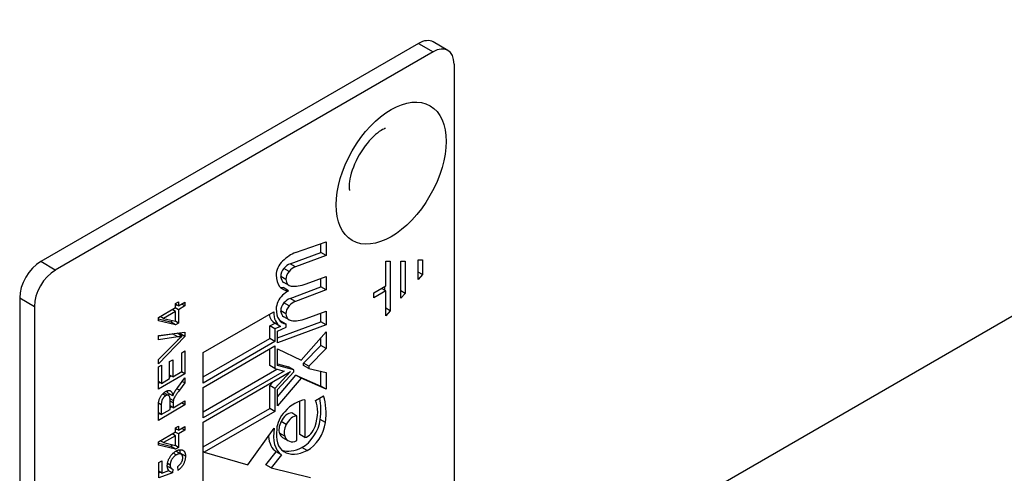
# Model space of a CAD drawing. Header units: inches. Extents: x 11 to 197, y 14 to 125.
# Tile 61 of 82: x 170.16 to 172.77, y 67.44 to 68.64. Entities that reach past the tile are written whole.
import ezdxf

# ---------------------------------------------------------------- set-up
doc = ezdxf.new("R2010")
doc.units = ezdxf.units.IN
doc.header["$MEASUREMENT"] = 0
doc.layers.add('Visible Edges(ANSI)', color=7, linetype='Continuous', lineweight=25)
doc.layers.add('Visible Tangent Edges(ANSI)', color=7, linetype='Continuous', lineweight=25)

msp = doc.modelspace()

# ---------------------------------------------------------------- linework, layer by layer
at = {"layer": 'Visible Edges(ANSI)'}
for p, q in [((175.8614, 69.6258), (171.3186, 67.003)), ((171.2176, 68.5777), (170.2154, 67.9991)), ((171.2959, 68.5592), (171.257, 68.5816)), ((171.2565, 68.5553), (170.2543, 67.9767)), ((171.3122, 68.5231), (171.3122, 67.0246)), ((170.8917, 68.0229), (170.9725, 68.0514)), ((170.9585, 68.0235), (170.9585, 68.0465)), ((170.9725, 68.0514), (170.9725, 68.0155)), ((170.8772, 67.9931), (170.9585, 68.0235)), ((170.9725, 68.0155), (170.8911, 67.9851)), ((170.9725, 68.0155), (170.9585, 68.0235)), ((171.2173, 67.9516), (171.2173, 68.0043)), ((171.2173, 68.0043), (171.2287, 68.0043)), ((171.2287, 68.0043), (171.2287, 67.9648)), ((171.1311, 67.9348), (171.1311, 68.0007)), ((171.1311, 68.0007), (171.1425, 68.0007)), ((171.1425, 68.0007), (171.1425, 67.8689)), ((171.1711, 67.9019), (171.1711, 68.0007)), ((171.1711, 68.0007), (171.1825, 68.0007)), ((171.1825, 68.0007), (171.1825, 67.915)), ((170.9194, 67.9402), (170.9725, 67.96)), ((170.9585, 67.9321), (170.9585, 67.9548)), ((170.9725, 67.96), (170.9725, 67.9241)), ((171.2287, 67.9648), (171.2173, 67.9714)), ((171.2287, 67.9648), (171.2173, 67.9516)), ((170.8728, 67.922), (170.8588, 67.9301)), ((170.8746, 67.936), (170.8607, 67.944)), ((170.8772, 67.9017), (170.9585, 67.9321)), ((170.9725, 67.9241), (170.8911, 67.8937)), ((170.9725, 67.9241), (170.9585, 67.9321)), ((171.0997, 67.9167), (171.1311, 67.9348)), ((171.1311, 67.9216), (171.1197, 67.9282)), ((171.1286, 67.9231), (171.1286, 67.9333)), ((170.1597, 67.9027), (170.1597, 66.4042)), ((171.1311, 67.9216), (171.0997, 67.9035)), ((171.0997, 67.9035), (171.0997, 67.9167)), ((171.1311, 67.8557), (171.1311, 67.9216)), ((171.1825, 67.915), (171.1711, 67.9216)), ((171.1825, 67.915), (171.1711, 67.9019)), ((170.1986, 67.8802), (170.1986, 66.3817)), ((170.5276, 67.8507), (170.5734, 67.8772)), ((170.5734, 67.8671), (170.5647, 67.8721)), ((170.5675, 67.8706), (170.5675, 67.8737)), ((170.5814, 67.8717), (170.5727, 67.8768)), ((170.5734, 67.8882), (170.5814, 67.8928)), ((170.5734, 67.8772), (170.5734, 67.8882)), ((170.5814, 67.8818), (170.5734, 67.8864)), ((170.5734, 67.8832), (170.5762, 67.8848)), ((170.5814, 67.8928), (170.5814, 67.8818)), ((170.5814, 67.8818), (170.5983, 67.8915)), ((170.5983, 67.8815), (170.5814, 67.8717)), ((170.5814, 67.8717), (170.5814, 67.8363)), ((170.5983, 67.8815), (170.5896, 67.8865)), ((170.5983, 67.8915), (170.5983, 67.8815)), ((171.1425, 67.8689), (171.1311, 67.8755)), ((170.5276, 67.8425), (170.5276, 67.8507)), ((170.5276, 67.8473), (170.5595, 67.8398)), ((170.5415, 67.8487), (170.5328, 67.8537)), ((170.5734, 67.8671), (170.5415, 67.8487)), ((170.5415, 67.8487), (170.5734, 67.8416)), ((170.5734, 67.8416), (170.5734, 67.8671)), ((170.6465, 67.7579), (170.8339, 67.8661)), ((170.8746, 67.8445), (170.8607, 67.8526)), ((170.9194, 67.8479), (170.9725, 67.8677)), ((170.9585, 67.8398), (170.9585, 67.8625)), ((170.9725, 67.8677), (170.9725, 67.8318)), ((171.1425, 67.8689), (171.1311, 67.8557)), ((170.5734, 67.8317), (170.5276, 67.8425)), ((170.5595, 67.8398), (170.5656, 67.8433)), ((170.5734, 67.8317), (170.5595, 67.8398)), ((170.5814, 67.8363), (170.5717, 67.842)), ((170.5814, 67.8363), (170.5734, 67.8317)), ((170.8231, 67.8286), (170.8376, 67.8355)), ((170.8231, 67.7951), (170.8231, 67.8286)), ((170.8371, 67.8206), (170.8231, 67.8286)), ((170.8504, 67.8281), (170.8365, 67.8361)), ((170.8515, 67.8275), (170.8371, 67.8206)), ((170.8371, 67.8206), (170.8371, 67.7871)), ((170.8438, 67.797), (170.9585, 67.8398)), ((170.9725, 67.8318), (170.8438, 67.7837)), ((170.8438, 67.8147), (170.8664, 67.8254)), ((170.8664, 67.8333), (170.8525, 67.8414)), ((170.8664, 67.8254), (170.8664, 67.8333)), ((170.9725, 67.8318), (170.9585, 67.8398)), ((170.5276, 67.8029), (170.5983, 67.8117)), ((170.5276, 67.802), (170.565, 67.8075)), ((170.5276, 67.7919), (170.5276, 67.8029)), ((170.5983, 67.8006), (170.5276, 67.7282)), ((170.579, 67.7995), (170.5276, 67.7919)), ((170.5905, 67.8018), (170.5777, 67.8092)), ((170.5823, 67.8065), (170.5844, 67.8086)), ((170.5844, 67.8086), (170.5844, 67.81)), ((170.5983, 67.8006), (170.5844, 67.8086)), ((170.5983, 67.8117), (170.5983, 67.8006)), ((170.6465, 67.6932), (170.8231, 67.7951)), ((170.8371, 67.7871), (170.8231, 67.7951)), ((170.8438, 67.7837), (170.8438, 67.8147)), ((170.9063, 67.7381), (170.9725, 67.813)), ((170.9585, 67.777), (170.9585, 67.7973)), ((170.9725, 67.813), (170.9725, 67.7689)), ((170.5276, 67.7399), (170.579, 67.7908)), ((170.8371, 67.7871), (170.6465, 67.6771)), ((170.6465, 67.6657), (170.8371, 67.7757)), ((170.8231, 67.7233), (170.8231, 67.7676)), ((170.8371, 67.7757), (170.8371, 67.7153)), ((170.8438, 67.7236), (170.8438, 67.7681)), ((170.8438, 67.7681), (170.9063, 67.7381)), ((170.9126, 67.73), (170.9585, 67.777)), ((170.9725, 67.7689), (170.9265, 67.722)), ((170.9725, 67.7689), (170.9585, 67.777)), ((170.59, 67.7576), (170.5983, 67.7625)), ((170.59, 67.7075), (170.59, 67.7576)), ((170.5983, 67.7625), (170.5983, 67.7015)), ((170.6465, 67.6771), (170.6465, 67.7579)), ((170.5276, 67.7282), (170.5276, 67.7399)), ((170.5276, 67.7198), (170.536, 67.7246)), ((170.5276, 67.6606), (170.5276, 67.7198)), ((170.536, 67.7246), (170.536, 67.6763)), ((170.5576, 67.734), (170.5659, 67.7388)), ((170.5576, 67.6888), (170.5576, 67.734)), ((170.5659, 67.7388), (170.5659, 67.6936)), ((170.8371, 67.7153), (170.8231, 67.7233)), ((170.8371, 67.7153), (170.8614, 67.7089)), ((170.8438, 67.728), (170.8732, 67.7203)), ((170.8871, 67.7123), (170.8438, 67.7236)), ((170.8871, 67.7123), (170.8732, 67.7203)), ((170.9126, 67.7235), (170.9126, 67.73)), ((170.9265, 67.722), (170.9126, 67.73)), ((170.9265, 67.7155), (170.9126, 67.7235)), ((170.9265, 67.722), (170.9265, 67.7155)), ((170.9265, 67.7155), (170.9725, 67.7053)), ((170.5983, 67.7015), (170.5276, 67.6606)), ((170.536, 67.6763), (170.5576, 67.6888)), ((170.5659, 67.6936), (170.5576, 67.6984)), ((170.5576, 67.694), (170.5614, 67.6962)), ((170.5659, 67.6936), (170.59, 67.7075)), ((170.5791, 67.6657), (170.5983, 67.6909)), ((170.5983, 67.7015), (170.5889, 67.7069)), ((170.5983, 67.6909), (170.5983, 67.6774)), ((170.6465, 67.6009), (170.8423, 67.7139)), ((170.8614, 67.7089), (170.6465, 67.5848)), ((170.6465, 67.5734), (170.8787, 67.7075)), ((170.8787, 67.7075), (170.8371, 67.663)), ((170.8438, 67.6603), (170.8871, 67.7066)), ((170.8438, 67.6406), (170.8928, 67.6982)), ((170.9067, 67.6901), (170.8438, 67.6163)), ((170.8871, 67.7066), (170.8871, 67.7123)), ((170.9067, 67.6901), (170.8928, 67.6982)), ((170.8928, 67.6982), (170.9585, 67.6692)), ((170.9725, 67.6612), (170.9067, 67.6901)), ((170.9585, 67.6692), (170.9585, 67.7083)), ((170.9725, 67.7053), (170.9725, 67.6612)), ((170.536, 67.6763), (170.5276, 67.6811)), ((170.5276, 67.6767), (170.5314, 67.6789)), ((170.5983, 67.6774), (170.5836, 67.6581)), ((170.5983, 67.6774), (170.5912, 67.6815)), ((170.6465, 67.5848), (170.6465, 67.6657)), ((170.8231, 67.671), (170.832, 67.6805)), ((170.8231, 67.6098), (170.8231, 67.671)), ((170.8371, 67.663), (170.8231, 67.671)), ((170.8371, 67.663), (170.8371, 67.6018)), ((170.9725, 67.6612), (170.9585, 67.6692)), ((170.5549, 67.6444), (170.5425, 67.6515)), ((170.5661, 67.6428), (170.5522, 67.6508)), ((170.8438, 67.6163), (170.8438, 67.6603)), ((170.9449, 67.6305), (170.9661, 67.6428)), ((170.5983, 67.619), (170.5276, 67.5782)), ((170.5276, 67.5782), (170.5276, 67.6144)), ((170.5354, 67.6194), (170.5354, 67.5935)), ((170.5672, 67.6304), (170.5586, 67.6354)), ((170.5588, 67.607), (170.5588, 67.6302)), ((170.5669, 67.6117), (170.5588, 67.6164)), ((170.5588, 67.6123), (170.5624, 67.6143)), ((170.5669, 67.6117), (170.5983, 67.6298)), ((170.5669, 67.6242), (170.5669, 67.6117)), ((170.5983, 67.619), (170.5889, 67.6244)), ((170.5983, 67.6298), (170.5983, 67.619)), ((170.6465, 67.5078), (170.8231, 67.6098)), ((170.8371, 67.6018), (170.8231, 67.6098)), ((170.9027, 67.5406), (170.9027, 67.6292)), ((170.9166, 67.6322), (170.9166, 67.5326)), ((170.5354, 67.5935), (170.5276, 67.598)), ((170.5276, 67.5943), (170.5309, 67.5962)), ((170.5354, 67.5935), (170.5588, 67.607)), ((170.8371, 67.6018), (170.6494, 67.4934)), ((170.8954, 67.5897), (170.8815, 67.5978)), ((170.8954, 67.5244), (170.8954, 67.5897)), ((170.5734, 67.5585), (170.5814, 67.5631)), ((170.5734, 67.5474), (170.5734, 67.5585)), ((170.5814, 67.5631), (170.5814, 67.552)), ((170.5814, 67.552), (170.5983, 67.5618)), ((170.5983, 67.5618), (170.5983, 67.5518)), ((170.6465, 67.3913), (170.6465, 67.5734)), ((170.7649, 67.4605), (170.8353, 67.5575)), ((170.5276, 67.521), (170.5734, 67.5474)), ((170.5734, 67.5374), (170.5415, 67.519)), ((170.5734, 67.5374), (170.5647, 67.5424)), ((170.5675, 67.5409), (170.5675, 67.544)), ((170.5814, 67.542), (170.5727, 67.547)), ((170.5814, 67.552), (170.5734, 67.5567)), ((170.5734, 67.5535), (170.5762, 67.5551)), ((170.5734, 67.5118), (170.5734, 67.5374)), ((170.5983, 67.5518), (170.5814, 67.542)), ((170.5814, 67.542), (170.5814, 67.5066)), ((170.5983, 67.5518), (170.5896, 67.5568)), ((170.8722, 67.5241), (170.8583, 67.5321)), ((170.9166, 67.5326), (170.9027, 67.5406)), ((170.5276, 67.5128), (170.5276, 67.521)), ((170.5276, 67.5175), (170.5595, 67.5101)), ((170.5734, 67.502), (170.5276, 67.5128)), ((170.5415, 67.519), (170.5328, 67.524)), ((170.5415, 67.519), (170.5734, 67.5118)), ((170.5595, 67.5101), (170.5656, 67.5136)), ((170.5734, 67.502), (170.5595, 67.5101)), ((170.5814, 67.5066), (170.5717, 67.5122)), ((170.5814, 67.5066), (170.5734, 67.502)), ((170.5882, 67.4883), (170.5743, 67.4964)), ((170.6494, 67.4934), (170.6465, 67.4952)), ((170.6494, 67.4934), (170.7649, 67.4605)), ((170.8132, 67.4604), (170.8405, 67.495)), ((170.8544, 67.4869), (170.8272, 67.4523)), ((170.8544, 67.4869), (170.8405, 67.495)), ((170.5285, 67.4663), (170.5368, 67.4711)), ((170.5285, 67.4257), (170.5285, 67.4663)), ((170.5368, 67.4711), (170.5368, 67.4385)), ((170.5635, 67.4496), (170.5514, 67.4566)), ((170.5517, 67.4538), (170.5519, 67.4563)), ((170.5798, 67.4456), (170.579, 67.4557)), ((170.8272, 67.4523), (170.8132, 67.4604)), ((170.5368, 67.4385), (170.5285, 67.4433)), ((170.5285, 67.4387), (170.5334, 67.4405)), ((170.5648, 67.4388), (170.5285, 67.4257)), ((170.5368, 67.4385), (170.5558, 67.445)), ((170.5648, 67.4388), (170.5546, 67.4446)), ((170.5659, 67.4488), (170.5648, 67.4388)), ((170.8272, 67.4523), (170.931, 67.4268))]:
    msp.add_line(p, q, dxfattribs=at)
at = {"layer": 'Visible Edges(ANSI)', "flags": 128}
for points in [[(171.1302, 68.3525), (171.1296, 68.3524), (171.128, 68.3518), (171.1256, 68.3508), (171.1223, 68.3491), (171.1184, 68.3468), (171.1139, 68.3439), (171.109, 68.3402), (171.1038, 68.3359), (171.0983, 68.331), (171.0928, 68.3255), (171.0871, 68.3194), (171.0815, 68.3128), (171.0761, 68.3058), (171.0707, 68.2983), (171.0656, 68.2906), (171.0608, 68.2825), (171.0562, 68.2743), (171.0521, 68.266), (171.0483, 68.2577), (171.045, 68.2494), (171.042, 68.2413), (171.0396, 68.2334), (171.0376, 68.2258), (171.036, 68.2186), (171.0349, 68.2119), (171.0342, 68.2059), (171.0339, 68.2005), (171.0339, 68.196), (171.0341, 68.1923), (171.0344, 68.1896), (171.0347, 68.188), (171.0349, 68.1875)], [(170.565, 67.8075), (170.5652, 67.8075), (170.5653, 67.8075), (170.5654, 67.8075), (170.5655, 67.8076), (170.5656, 67.8076), (170.5658, 67.8076), (170.5659, 67.8076), (170.566, 67.8076), (170.5661, 67.8077), (170.5662, 67.8077), (170.5664, 67.8077), (170.5665, 67.8077), (170.5666, 67.8077), (170.5667, 67.8077), (170.5668, 67.8078), (170.5669, 67.8078), (170.5671, 67.8078), (170.5672, 67.8078), (170.5673, 67.8078), (170.5674, 67.8079), (170.5675, 67.8079), (170.5677, 67.8079), (170.5678, 67.8079), (170.5679, 67.8079)], [(170.579, 67.7908), (170.5795, 67.7913), (170.58, 67.7918), (170.5805, 67.7923), (170.581, 67.7928), (170.5815, 67.7933), (170.582, 67.7938), (170.5825, 67.7943), (170.583, 67.7947), (170.5835, 67.7952), (170.584, 67.7957), (170.5844, 67.7961), (170.5849, 67.7966), (170.5854, 67.797), (170.5859, 67.7975), (170.5864, 67.7979), (170.5868, 67.7984), (170.5873, 67.7988), (170.5878, 67.7993), (170.5882, 67.7997), (170.5887, 67.8001), (170.5891, 67.8005), (170.5896, 67.8009), (170.5901, 67.8014), (170.5905, 67.8018)], [(170.5905, 67.8018), (170.59, 67.8016), (170.5895, 67.8015), (170.5891, 67.8014), (170.5886, 67.8013), (170.5881, 67.8012), (170.5876, 67.8011), (170.5871, 67.801), (170.5867, 67.8009), (170.5862, 67.8008), (170.5857, 67.8006), (170.5852, 67.8005), (170.5847, 67.8005), (170.5843, 67.8004), (170.5838, 67.8003), (170.5833, 67.8002), (170.5828, 67.8001), (170.5823, 67.8), (170.5819, 67.7999), (170.5814, 67.7998), (170.5809, 67.7998), (170.5804, 67.7997), (170.5799, 67.7996), (170.5794, 67.7995), (170.579, 67.7995)], [(170.5696, 67.6512), (170.57, 67.6518), (170.5703, 67.6524), (170.5706, 67.653), (170.571, 67.6536), (170.5713, 67.6542), (170.5716, 67.6547), (170.572, 67.6553), (170.5724, 67.6559), (170.5727, 67.6565), (170.5731, 67.6571), (170.5735, 67.6577), (170.5739, 67.6583), (170.5743, 67.6589), (170.5747, 67.6595), (170.5751, 67.6601), (170.5755, 67.6607), (170.5759, 67.6613), (170.5764, 67.6619), (170.5768, 67.6626), (170.5772, 67.6632), (170.5777, 67.6638), (170.5781, 67.6644), (170.5786, 67.665), (170.5791, 67.6657)], [(170.5276, 67.6144), (170.5276, 67.6171), (170.5277, 67.6196), (170.5279, 67.622), (170.5281, 67.6243), (170.5284, 67.6264), (170.5287, 67.6284), (170.5291, 67.6303), (170.5295, 67.6321), (170.53, 67.6338), (170.5307, 67.6355), (170.5314, 67.6371), (170.5322, 67.6387), (170.533, 67.6404), (170.534, 67.6419), (170.5351, 67.6435), (170.5363, 67.6451), (170.5375, 67.6466), (170.5387, 67.648), (170.54, 67.6493), (170.5413, 67.6505), (170.5427, 67.6517), (170.5441, 67.6528), (170.5455, 67.6537), (170.5469, 67.6546)], [(170.5469, 67.6435), (170.5461, 67.643), (170.5453, 67.6424), (170.5445, 67.6418), (170.5438, 67.6412), (170.543, 67.6405), (170.5423, 67.6398), (170.5417, 67.639), (170.541, 67.6382), (170.5404, 67.6373), (170.5398, 67.6364), (170.5392, 67.6355), (170.5387, 67.6345), (170.5381, 67.6335), (170.5377, 67.6324), (170.5372, 67.6313), (170.5369, 67.6301), (170.5365, 67.6289), (170.5362, 67.6277), (170.536, 67.6264), (170.5358, 67.6251), (170.5356, 67.6237), (170.5355, 67.6223), (170.5354, 67.6208), (170.5354, 67.6194)], [(170.5469, 67.6546), (170.5481, 67.6553), (170.5493, 67.6559), (170.5505, 67.6563), (170.5517, 67.6567), (170.5528, 67.657), (170.5538, 67.6572), (170.5549, 67.6573), (170.5559, 67.6573), (170.5569, 67.6572), (170.5578, 67.657), (170.5587, 67.6567), (170.5596, 67.6563), (170.5604, 67.6558), (170.5612, 67.6552), (170.5619, 67.6545), (170.5626, 67.6536), (170.5632, 67.6527), (170.5638, 67.6516), (170.5643, 67.6504), (170.5648, 67.6491), (170.5652, 67.6477), (170.5656, 67.6462), (170.5659, 67.6445), (170.5661, 67.6428)], [(170.5588, 67.6302), (170.5588, 67.632), (170.5587, 67.6337), (170.5586, 67.6352), (170.5585, 67.6367), (170.5583, 67.6379), (170.5581, 67.6391), (170.5578, 67.6401), (170.5575, 67.6411), (170.5571, 67.6419), (170.5567, 67.6426), (170.5563, 67.6432), (170.5558, 67.6437), (170.5552, 67.6442), (170.5546, 67.6445), (170.5539, 67.6448), (170.5532, 67.6449), (170.5525, 67.645), (170.5517, 67.645), (170.551, 67.645), (170.5502, 67.6448), (170.5494, 67.6446), (170.5486, 67.6443), (170.5477, 67.6439), (170.5469, 67.6435)], [(170.5522, 67.6508), (170.5522, 67.6511), (170.5521, 67.6513), (170.5521, 67.6516), (170.5521, 67.6519), (170.552, 67.6521), (170.552, 67.6524), (170.5519, 67.6526), (170.5519, 67.6529), (170.5519, 67.6531), (170.5518, 67.6534), (170.5518, 67.6536), (170.5517, 67.6538), (170.5517, 67.6541), (170.5516, 67.6543), (170.5516, 67.6546), (170.5515, 67.6548), (170.5515, 67.655), (170.5514, 67.6552), (170.5514, 67.6555), (170.5513, 67.6557), (170.5512, 67.6559), (170.5512, 67.6561), (170.5511, 67.6563), (170.5511, 67.6565)], [(170.5551, 67.6442), (170.5552, 67.6444), (170.5552, 67.6445), (170.5553, 67.6447), (170.5554, 67.6448), (170.5554, 67.645), (170.5555, 67.6451), (170.5556, 67.6452), (170.5556, 67.6454), (170.5557, 67.6455), (170.5558, 67.6457), (170.5558, 67.6459), (170.5559, 67.646), (170.556, 67.6462), (170.5561, 67.6463), (170.5562, 67.6465), (170.5563, 67.6467), (170.5563, 67.6468), (170.5564, 67.647), (170.5565, 67.6472), (170.5566, 67.6473), (170.5567, 67.6475), (170.5568, 67.6477), (170.5569, 67.6478), (170.557, 67.648)], [(170.5661, 67.6428), (170.5663, 67.6432), (170.5664, 67.6436), (170.5666, 67.644), (170.5667, 67.6445), (170.5669, 67.6449), (170.567, 67.6453), (170.5672, 67.6456), (170.5673, 67.646), (170.5675, 67.6464), (170.5676, 67.6468), (170.5678, 67.6472), (170.5679, 67.6475), (170.5681, 67.6479), (170.5682, 67.6482), (170.5683, 67.6485), (170.5685, 67.6489), (170.5686, 67.6492), (170.5688, 67.6495), (170.5689, 67.6498), (170.5691, 67.6501), (170.5692, 67.6504), (170.5694, 67.6507), (170.5695, 67.651), (170.5696, 67.6512)], [(170.5836, 67.6581), (170.5821, 67.656), (170.5806, 67.6541), (170.5793, 67.6522), (170.578, 67.6505), (170.5768, 67.6489), (170.5757, 67.6474), (170.5748, 67.646), (170.5739, 67.6447), (170.5731, 67.6434), (170.5723, 67.6423), (170.5716, 67.6412), (170.571, 67.6401), (170.5704, 67.6391), (170.5699, 67.6382), (170.5695, 67.6373), (170.5691, 67.6365), (170.5688, 67.6357), (170.5685, 67.6349), (170.5682, 67.6341), (170.568, 67.6333), (170.5677, 67.6326), (170.5675, 67.6319), (170.5674, 67.6311), (170.5672, 67.6304)], [(170.5672, 67.6304), (170.5672, 67.6303), (170.5672, 67.6301), (170.5671, 67.6299), (170.5671, 67.6297), (170.5671, 67.6295), (170.5671, 67.6293), (170.5671, 67.6291), (170.567, 67.6288), (170.567, 67.6286), (170.567, 67.6284), (170.567, 67.6281), (170.567, 67.6278), (170.567, 67.6276), (170.567, 67.6273), (170.5669, 67.627), (170.5669, 67.6268), (170.5669, 67.6265), (170.5669, 67.6262), (170.5669, 67.6259), (170.5669, 67.6255), (170.5669, 67.6252), (170.5669, 67.6249), (170.5669, 67.6246), (170.5669, 67.6242)], [(170.5514, 67.4579), (170.5514, 67.4597), (170.5516, 67.4615), (170.5518, 67.4633), (170.5521, 67.4651), (170.5525, 67.4669), (170.553, 67.4687), (170.5536, 67.4705), (170.5542, 67.4723), (170.555, 67.4742), (170.5558, 67.476), (170.5568, 67.4778), (170.5578, 67.4797), (170.5589, 67.4815), (170.56, 67.4832), (170.5612, 67.4849), (170.5625, 67.4865), (170.5638, 67.488), (170.5651, 67.4894), (170.5665, 67.4908), (170.568, 67.4921), (170.5695, 67.4933), (170.571, 67.4945), (170.5726, 67.4955), (170.5743, 67.4965)], [(170.5751, 67.4864), (170.5739, 67.4856), (170.5727, 67.4848), (170.5716, 67.484), (170.5705, 67.4832), (170.5694, 67.4823), (170.5684, 67.4813), (170.5675, 67.4803), (170.5666, 67.4793), (170.5657, 67.4782), (170.5649, 67.4771), (170.5641, 67.476), (170.5633, 67.4748), (170.5626, 67.4736), (170.562, 67.4723), (170.5615, 67.4711), (170.5609, 67.4699), (170.5605, 67.4686), (170.5601, 67.4674), (170.5598, 67.4661), (170.5595, 67.4648), (170.5593, 67.4636), (170.5591, 67.4623), (170.5591, 67.461), (170.559, 67.4597)], [(170.5741, 67.4965), (170.5741, 67.4965), (170.5742, 67.4965), (170.5742, 67.4964), (170.5742, 67.4964), (170.5742, 67.4964), (170.5742, 67.4964), (170.5742, 67.4964), (170.5742, 67.4964), (170.5742, 67.4964), (170.5742, 67.4964), (170.5742, 67.4964), (170.5742, 67.4964), (170.5742, 67.4964), (170.5742, 67.4964), (170.5742, 67.4964), (170.5743, 67.4964), (170.5743, 67.4964), (170.5743, 67.4964), (170.5743, 67.4964), (170.5743, 67.4964), (170.5743, 67.4964), (170.5743, 67.4964), (170.5743, 67.4964), (170.5743, 67.4964)], [(170.5743, 67.4965), (170.5751, 67.497), (170.5759, 67.4974), (170.5766, 67.4978), (170.5774, 67.4982), (170.5782, 67.4985), (170.5789, 67.4988), (170.5797, 67.4991), (170.5804, 67.4994), (170.5811, 67.4996), (170.5819, 67.4998), (170.5826, 67.5), (170.5833, 67.5001), (170.584, 67.5002), (170.5846, 67.5003), (170.5853, 67.5004), (170.586, 67.5004), (170.5866, 67.5004), (170.5873, 67.5004), (170.5879, 67.5003), (170.5885, 67.5003), (170.5891, 67.5002), (170.5897, 67.5), (170.5903, 67.4999), (170.5909, 67.4997)], [(170.5924, 67.4791), (170.5924, 67.4802), (170.5923, 67.4814), (170.5921, 67.4824), (170.5919, 67.4834), (170.5916, 67.4843), (170.5912, 67.4851), (170.5908, 67.4859), (170.5903, 67.4866), (170.5897, 67.4872), (170.5891, 67.4877), (170.5884, 67.4882), (170.5876, 67.4886), (170.5868, 67.489), (170.586, 67.4892), (170.5851, 67.4893), (170.5841, 67.4894), (170.5832, 67.4893), (170.5821, 67.4892), (170.5811, 67.489), (170.58, 67.4886), (170.5788, 67.4882), (170.5776, 67.4877), (170.5764, 67.4871), (170.5751, 67.4864)], [(170.5995, 67.4832), (170.5995, 67.4814), (170.5994, 67.4795), (170.5992, 67.4777), (170.5989, 67.4759), (170.5986, 67.4741), (170.5982, 67.4723), (170.5977, 67.4706), (170.5971, 67.4688), (170.5965, 67.4671), (170.5958, 67.4653), (170.595, 67.4636), (170.5941, 67.4619), (170.5932, 67.4602), (170.5922, 67.4586), (170.5912, 67.4571), (170.5901, 67.4556), (170.589, 67.4541), (170.5878, 67.4527), (170.5866, 67.4514), (170.5853, 67.4501), (170.584, 67.4489), (170.5827, 67.4477), (170.5812, 67.4466), (170.5798, 67.4456)], [(170.5856, 67.4913), (170.5856, 67.4917), (170.5856, 67.4921), (170.5856, 67.4926), (170.5855, 67.493), (170.5855, 67.4934), (170.5855, 67.4938), (170.5855, 67.4942), (170.5854, 67.4946), (170.5854, 67.495), (170.5854, 67.4954), (170.5853, 67.4958), (170.5853, 67.4962), (170.5852, 67.4965), (170.5851, 67.4969), (170.5851, 67.4973), (170.585, 67.4976), (170.5849, 67.498), (170.5848, 67.4983), (170.5848, 67.4987), (170.5847, 67.499), (170.5846, 67.4993), (170.5845, 67.4996), (170.5844, 67.5), (170.5843, 67.5003)], [(170.5856, 67.4899), (170.5856, 67.4899), (170.5856, 67.49), (170.5856, 67.49), (170.5856, 67.4901), (170.5856, 67.4902), (170.5856, 67.4902), (170.5856, 67.4903), (170.5856, 67.4903), (170.5856, 67.4904), (170.5856, 67.4904), (170.5856, 67.4905), (170.5856, 67.4906), (170.5856, 67.4906), (170.5856, 67.4907), (170.5856, 67.4907), (170.5856, 67.4908), (170.5856, 67.4909), (170.5856, 67.4909), (170.5856, 67.491), (170.5856, 67.491), (170.5856, 67.4911), (170.5856, 67.4911), (170.5856, 67.4912), (170.5856, 67.4913)], [(170.5909, 67.4997), (170.5916, 67.4994), (170.5923, 67.4991), (170.5929, 67.4988), (170.5936, 67.4984), (170.5941, 67.498), (170.5947, 67.4976), (170.5952, 67.4971), (170.5957, 67.4966), (170.5962, 67.496), (170.5966, 67.4954), (170.597, 67.4948), (170.5974, 67.4941), (170.5977, 67.4934), (170.598, 67.4927), (170.5983, 67.4919), (170.5985, 67.4911), (170.5988, 67.4902), (170.599, 67.4893), (170.5991, 67.4884), (170.5993, 67.4874), (170.5994, 67.4864), (170.5994, 67.4854), (170.5995, 67.4843), (170.5995, 67.4832)], [(170.5558, 67.445), (170.5554, 67.4454), (170.5551, 67.4459), (170.5548, 67.4463), (170.5544, 67.4467), (170.5541, 67.4472), (170.5539, 67.4476), (170.5536, 67.4481), (170.5533, 67.4486), (170.5531, 67.4491), (170.5529, 67.4496), (170.5527, 67.4501), (170.5525, 67.4507), (170.5523, 67.4512), (170.5521, 67.4518), (170.552, 67.4523), (170.5519, 67.4529), (170.5517, 67.4535), (170.5516, 67.4541), (170.5516, 67.4547), (170.5515, 67.4553), (170.5514, 67.456), (170.5514, 67.4566), (170.5514, 67.4573), (170.5514, 67.4579)], [(170.559, 67.4597), (170.559, 67.4589), (170.5591, 67.4581), (170.5591, 67.4574), (170.5592, 67.4567), (170.5594, 67.456), (170.5595, 67.4553), (170.5597, 67.4547), (170.5599, 67.4541), (170.5601, 67.4535), (170.5604, 67.453), (170.5606, 67.4525), (170.5609, 67.452), (170.5613, 67.4516), (170.5616, 67.4512), (170.562, 67.4508), (170.5623, 67.4504), (170.5627, 67.4501), (170.5631, 67.4498), (170.5636, 67.4496), (170.564, 67.4493), (170.5645, 67.4492), (170.5649, 67.449), (170.5654, 67.4489), (170.5659, 67.4488)], [(170.579, 67.4557), (170.5801, 67.4565), (170.5812, 67.4574), (170.5822, 67.4582), (170.5831, 67.4591), (170.584, 67.46), (170.5849, 67.461), (170.5857, 67.4619), (170.5864, 67.4629), (170.5872, 67.4638), (170.5878, 67.4648), (170.5885, 67.4658), (170.589, 67.4669), (170.5896, 67.4679), (170.5901, 67.4689), (170.5905, 67.4699), (170.5909, 67.4709), (170.5913, 67.472), (170.5916, 67.473), (170.5918, 67.474), (170.592, 67.475), (170.5922, 67.476), (170.5923, 67.477), (170.5924, 67.478), (170.5924, 67.4791)]]:
    msp.add_lwpolyline(points, dxfattribs=at)
at = {"layer": 'Visible Edges(ANSI)'}
for centre, major_axis, start_param, end_param in [((171.2176, 68.5134), (0.0394, 0.0682), 0, 0.785398), ((171.2565, 68.491), (0.0394, 0.0682), 5.497787, 7.068583), ((170.8787, 67.9385), (0.048, 0.0831), 0.593412, 1.107844), ((170.2154, 67.9348), (-0.0394, -0.0682), 3.926991, 5.497787), ((170.2543, 67.9124), (0.0394, 0.0682), 0.785398, 2.356194), ((170.865, 67.9778), (0.0175, 0.0303), 1.107844, 2.350588), ((170.8663, 67.9696), (0.01, 0.0173), 1.196401, 2.462706), ((170.8722, 67.9573), (0.0205, 0.0355), 0.610729, 1.196401), ((170.8861, 67.9492), (-0.0205, -0.0355), 3.752322, 4.337994), ((170.8982, 67.9968), (-0.0409, -0.0709), 5.492181, 6.613939), ((170.8817, 67.9804), (-0.021, -0.0364), 5.604299, 6.283185), ((170.8802, 67.9615), (-0.01, -0.0173), 4.337994, 5.604299), ((170.8956, 67.9724), (-0.021, -0.0364), 5.604299, 6.503242), ((170.8843, 68.0048), (-0.0409, -0.0709), 0.170877, 0.330754), ((170.9369, 68.0752), (-0.0775, -0.1342), 0.236639, 0.625276), ((170.8642, 67.8874), (0.0169, 0.0293), 1.081978, 2.347078), ((170.877, 67.8463), (0.048, 0.0831), 0.848525, 1.081978), ((170.8722, 67.8658), (0.0205, 0.0355), 0.610865, 1.196548), ((170.8969, 67.906), (-0.04, -0.0693), 5.48867, 6.499805), ((170.8663, 67.8781), (0.01, 0.0173), 1.196548, 2.461438), ((170.8802, 67.8701), (-0.01, -0.0173), 4.33814, 5.603031), ((170.8861, 67.8578), (-0.0205, -0.0355), 3.752458, 4.33814), ((170.8765, 67.9054), (-0.04, -0.0693), 5.724769, 6.283185), ((170.8904, 67.8974), (-0.04, -0.0693), 5.47676, 6.310847), ((170.8817, 67.889), (-0.021, -0.0364), 5.603031, 6.283185), ((170.8956, 67.8809), (-0.021, -0.0364), 5.603031, 6.503084), ((170.9385, 67.9835), (-0.0775, -0.1342), 0.219898, 0.610865), ((170.8829, 67.914), (-0.04, -0.0693), 0.174883, 0.216619), ((170.8156, 67.5227), (0.1012, 0.1753), 5.35049, 5.699836), ((170.8295, 67.5147), (-0.1012, -0.1753), 2.208898, 2.658734), ((170.8897, 67.5465), (0.047, 0.0814), 0.369234, 1.201563), ((170.8781, 67.5599), (0.0511, 0.0886), 5.055842, 5.891549), ((170.8773, 67.5717), (0.0253, 0.0439), 1.201563, 2.270327), ((170.8707, 67.5687), (0.0159, 0.0276), 0.287189, 1.678399), ((170.8846, 67.5607), (0.0159, 0.0276), 0.287189, 1.678399), ((170.9111, 67.5812), (-0.055, -0.0953), 5.272274, 6.251395), ((170.8733, 67.5678), (-0.0182, -0.0316), 4.819991, 5.836026), ((170.8872, 67.5598), (-0.0182, -0.0316), 4.819991, 5.836026), ((170.9111, 67.5615), (0.0329, 0.057), 3.867033, 5.35049), ((170.923, 67.5613), (0.016, 0.0277), 3.639467, 5.055842), ((170.925, 67.5535), (-0.0329, -0.057), 0.72544, 2.208898), ((170.8972, 67.5892), (-0.055, -0.0953), 5.591866, 6.251395), ((170.9111, 67.5812), (-0.0498, -0.0863), 5.330385, 6.268672), ((170.8863, 67.5806), (-0.028, -0.0485), 5.836026, 6.283185), ((170.9002, 67.5726), (-0.028, -0.0485), 5.836026, 6.946368), ((170.914, 67.6177), (-0.0663, -0.1149), 0.110827, 0.72544), ((170.9279, 67.6097), (-0.0663, -0.1149), 6.268672, 7.008625)]:
    msp.add_ellipse(centre, major_axis=major_axis, ratio=0.57735, start_param=start_param, end_param=end_param, dxfattribs=at)
at = {"layer": 'Visible Tangent Edges(ANSI)'}
for p, q in [((171.2176, 68.5777), (171.2565, 68.5553)), ((170.2543, 67.9767), (170.2154, 67.9991)), ((170.8745, 67.9732), (170.8606, 67.9813)), ((170.8911, 67.9851), (170.8772, 67.9931)), ((170.8661, 67.9517), (170.8522, 67.9597)), ((170.1597, 67.9027), (170.1986, 67.8802)), ((170.8911, 67.8937), (170.8772, 67.9017)), ((170.8745, 67.8818), (170.8606, 67.8898)), ((170.8661, 67.8603), (170.8522, 67.8683)), ((170.579, 67.7995), (170.565, 67.8075)), ((170.5836, 67.6581), (170.5765, 67.6622)), ((170.5469, 67.6435), (170.5389, 67.6481)), ((170.5354, 67.6194), (170.528, 67.6236)), ((170.5669, 67.6242), (170.5588, 67.6289)), ((170.8671, 67.5669), (170.8532, 67.5749)), ((170.9711, 67.5722), (170.9571, 67.5802)), ((170.8629, 67.5358), (170.8489, 67.5439)), ((170.9223, 67.4983), (170.9083, 67.5063)), ((170.5751, 67.4864), (170.5669, 67.4911)), ((170.5995, 67.4832), (170.5856, 67.4913)), ((170.559, 67.4597), (170.5519, 67.4638))]:
    msp.add_line(p, q, dxfattribs=at)
msp.add_ellipse((171.1452, 68.2338), major_axis=(-0.1032, -0.1787), ratio=0.57735, dxfattribs=at)

doc.saveas('drawing.dxf')
